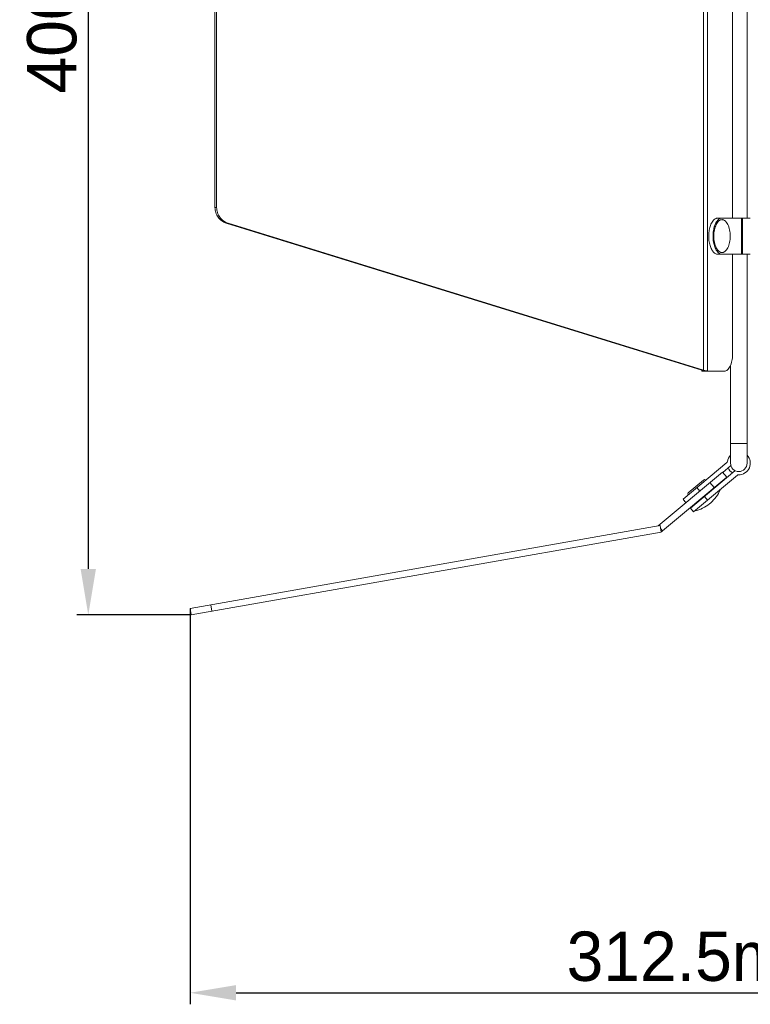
# Model space of a CAD drawing. Header units: millimetres. Extents: x 29170 to 33192, y 579 to 3108.
# Tile 21 of 256: x 29760 to 29982, y 1014 to 1314. Entities that reach past the tile are written whole.
import ezdxf

# ---------------------------------------------------------------- set-up
doc = ezdxf.new("R2010")
doc.units = ezdxf.units.MM
doc.layers.add('细实线', color=7, linetype='Continuous', lineweight=13)
doc.dimstyles.new('ISO-25', dxfattribs={"dimtxt": 15, "dimasz": 14, "dimexe": 3.5, "dimexo": 0, "dimgap": 3.5, "dimtad": 1, "dimtxsty": 'Standard', "dimcen": 2.5, "dimadec": 0, "dimazin": 0, "dimtfac": 1, "dimtmove": 0, "dimatfit": 3, "dimfxl": 1, "dimarcsym": 0})

# ---------------------------------------------------------------- blocks, each defined once
blk = doc.blocks.new('*D55')
at = {"layer": 'Defpoints', "color": 0, "transparency": 16777216}
for p in [(29812.03, 1533.12), (29780.57, 1132.73), (29811.83, 1132.73)]:
    blk.add_point(p, dxfattribs=at)
at = {"layer": '细实线', "color": 0, "lineweight": -2, "transparency": 16777216}
for p, q in [((29812.03, 1533.12), (29777.07, 1533.12)), ((29780.57, 1519.12), (29780.57, 1146.73)), ((29811.83, 1132.73), (29777.07, 1132.73))]:
    blk.add_line(p, q, dxfattribs=at)
at = {"layer": '细实线', "color": 0, "transparency": 16777216}
for points in [[(29778.24, 1519.12), (29782.91, 1519.12), (29780.57, 1533.12)], [(29778.24, 1146.73), (29782.91, 1146.73), (29780.57, 1132.73)]]:
    blk.add_solid(points, dxfattribs=at)
at = {"layer": '细实线', "color": 0, "transparency": 16777216, "insert": (29769.57, 1332.93), "char_height": 15, "attachment_point": 5, "rotation": 90}
blk.add_mtext('400.4mm', dxfattribs=at)
blk = doc.blocks.new('*D56')
at = {"layer": 'Defpoints', "color": 0, "transparency": 16777216}
for p in [(30123.91, 1265.9), (29811.49, 1134.7), (30123.91, 1017.96)]:
    blk.add_point(p, dxfattribs=at)
at = {"layer": '细实线', "color": 0, "lineweight": -2, "transparency": 16777216}
for p, q in [((30123.91, 1265.9), (30123.91, 1014.46)), ((29811.49, 1134.7), (29811.49, 1014.46)), ((29825.49, 1017.96), (30109.91, 1017.96))]:
    blk.add_line(p, q, dxfattribs=at)
at = {"layer": '细实线', "color": 0, "transparency": 16777216}
for points in [[(29825.49, 1020.3), (29825.49, 1015.63), (29811.49, 1017.96)], [(30109.91, 1020.3), (30109.91, 1015.63), (30123.91, 1017.96)]]:
    blk.add_solid(points, dxfattribs=at)
at = {"layer": '细实线', "color": 0, "transparency": 16777216, "insert": (29967.7, 1028.96), "char_height": 15, "attachment_point": 5}
blk.add_mtext('312.5mm', dxfattribs=at)

msp = doc.modelspace()

# ---------------------------------------------------------------- linework, layer by layer
at = {"layer": '细实线'}
for p, q in [((29967.529, 1458.565), (29967.529, 1207.06)), ((29968.744, 1458.813), (29968.744, 1206.813)), ((29976.33, 1253.313), (29976.33, 1412.313)), ((29819.059, 1409.088), (29819.059, 1256.538)), ((29819.577, 1409.088), (29819.577, 1256.538)), ((29980.714, 1315.813), (29980.714, 1253.313)), ((29819.059, 1256.538), (29819.577, 1256.538)), ((29971.83, 1253.313), (29981.714, 1253.313)), ((29979.056, 1253.313), (29979.056, 1242.313)), ((29979.329, 1253.313), (29979.329, 1242.313)), ((29822.507, 1251.747), (29967.012, 1207.06)), ((29822.507, 1251.747), (29823.024, 1251.747)), ((29823.024, 1251.747), (29967.529, 1207.06)), ((29981.714, 1242.313), (29971.83, 1242.313)), ((29976.33, 1211.813), (29976.33, 1242.313)), ((29980.714, 1242.313), (29980.714, 1178.813)), ((29975.714, 1208.537), (29975.714, 1178.813)), ((29967.529, 1207.06), (29967.012, 1207.06)), ((29967.012, 1207.06), (29967.012, 1206.813)), ((29968.744, 1206.813), (29967.012, 1206.813)), ((29968.744, 1206.813), (29973.83, 1206.813)), ((29980.714, 1184.813), (29975.714, 1184.813)), ((29974.58, 1179.027), (29961.286, 1167.872)), ((29953.755, 1159.79), (29973.261, 1176.158)), ((29976.98, 1176.472), (29963.536, 1165.191)), ((29973.261, 1176.158), (29974.547, 1174.626)), ((29973.358, 1176.043), (29975.694, 1178.004)), ((29974.547, 1174.626), (29955.04, 1158.258)), ((29962.88, 1169.862), (29967.476, 1173.719)), ((29964.5, 1164.042), (29977.794, 1175.197)), ((29969.431, 1172.944), (29970.717, 1171.412)), ((29965.499, 1171.407), (29966.367, 1170.373)), ((29968.801, 1169.805), (29968.898, 1169.69)), ((29961.286, 1167.872), (29962.154, 1166.838)), ((29966.503, 1167.877), (29966.6, 1167.762)), ((29967.749, 1168.726), (29968.713, 1167.577)), ((29969.674, 1166.813), (29969.299, 1166.498)), ((29963.536, 1165.191), (29964.5, 1164.042)), ((29811.485, 1134.704), (29954.282, 1159.883)), ((29954.63, 1157.914), (29811.832, 1132.735)), ((29954.63, 1157.914), (29954.282, 1159.883)), ((29955.04, 1158.258), (29954.444, 1158.969)), ((29811.485, 1134.704), (29811.832, 1132.735)), ((29817.779, 1135.814), (29818.126, 1133.845))]:
    msp.add_line(p, q, dxfattribs=at)
for centre, radius, start, end in [((29974.259, 1179.41), 0.5, 310, 351.40962), ((29978.214, 1178.813), 3.5, 135.77426, 171.40962), ((29978.214, 1178.813), 2.5, 180, 0), ((29978.214, 1178.813), 3.5, 268.59038, 44.37455), ((29978.214, 1178.813), 3.5, 203.37709, 236.61446), ((29974.73, 1179.153), 1.5, 310, 317.47045), ((29977.944, 1175.323), 1.5, 123.50604, 130), ((29967.797, 1173.336), 0.5, 40, 130), ((29978.115, 1174.814), 0.5, 88.59038, 130), ((29963.201, 1169.479), 0.5, 130, 220), ((29963.246, 1174.473), 10, 310, 338.39374), ((29962.871, 1174.159), 10, 281.60626, 310), ((29953.755, 1159.79), 2, 295.60226, 310)]:
    msp.add_arc(centre, radius, start, end, dxfattribs=at)
for points, knots in [([(29822.507, 1251.747), (29822.013, 1251.899), (29821.065, 1252.375), (29819.945, 1253.506), (29819.224, 1254.941), (29819.059, 1256.007), (29819.059, 1256.538)], [0, 0, 0, 0, 0.2463841, 0.4953256, 0.7468574, 1, 1, 1, 1]), ([(29819.577, 1256.538), (29819.577, 1256.007), (29819.742, 1254.941), (29820.462, 1253.506), (29821.583, 1252.375), (29822.531, 1251.899), (29823.024, 1251.747)], [0, 0, 0, 0, 0.2531426, 0.5046744, 0.7536159, 1, 1, 1, 1]), ([(29971.83, 1253.313), (29971.739, 1253.313), (29971.556, 1253.294), (29971.186, 1253.183), (29970.733, 1252.896), (29970.261, 1252.372), (29969.89, 1251.749), (29969.604, 1251.077), (29969.312, 1250.145), (29969.092, 1248.866), (29969.054, 1247.284), (29969.212, 1245.976), (29969.456, 1244.996), (29969.686, 1244.335), (29969.962, 1243.748), (29970.279, 1243.247), (29970.629, 1242.842), (29971.009, 1242.542), (29971.412, 1242.356), (29971.694, 1242.313), (29971.83, 1242.313)], [0, 0, 0, 0, 0.0203527, 0.0412866, 0.0866371, 0.1389463, 0.1991455, 0.2493005, 0.3031993, 0.4192334, 0.5404357, 0.6590313, 0.7150519, 0.7677711, 0.8165568, 0.8609968, 0.9009823, 0.9368169, 0.9693443, 1, 1, 1, 1]), ([(29973.129, 1242.313), (29973.038, 1242.313), (29972.855, 1242.331), (29972.485, 1242.442), (29972.033, 1242.729), (29971.56, 1243.253), (29971.189, 1243.877), (29970.903, 1244.548), (29970.611, 1245.481), (29970.391, 1246.759), (29970.353, 1248.342), (29970.511, 1249.65), (29970.755, 1250.629), (29970.985, 1251.29), (29971.261, 1251.877), (29971.578, 1252.378), (29971.928, 1252.783), (29972.308, 1253.083), (29972.711, 1253.27), (29972.993, 1253.313), (29973.129, 1253.313)], [0, 0, 0, 0, 0.0203527, 0.0412866, 0.0866371, 0.1389463, 0.1991455, 0.2493005, 0.3031993, 0.4192334, 0.5404357, 0.6590313, 0.7150519, 0.7677711, 0.8165568, 0.8609968, 0.9009823, 0.9368169, 0.9693443, 1, 1, 1, 1]), ([(29970.629, 1247.813), (29970.629, 1248.138), (29970.66, 1248.781), (29970.799, 1249.712), (29971.025, 1250.572), (29971.33, 1251.33), (29971.65, 1251.87), (29971.94, 1252.221), (29972.226, 1252.494), (29972.543, 1252.695), (29972.88, 1252.796), (29973.129, 1252.821), (29973.378, 1252.796), (29973.714, 1252.695), (29974.032, 1252.494), (29974.317, 1252.221), (29974.607, 1251.87), (29974.928, 1251.33), (29975.232, 1250.572), (29975.458, 1249.712), (29975.598, 1248.781), (29975.629, 1248.138), (29975.629, 1247.813)], [0, 0, 0, 0, 0.0807287, 0.1591464, 0.2331078, 0.300805, 0.3609918, 0.3881459, 0.4133808, 0.4587232, 0.4796474, 0.5, 0.5203526, 0.5412768, 0.5866192, 0.6118541, 0.6390082, 0.699195, 0.7668922, 0.8408536, 0.9192713, 1, 1, 1, 1]), ([(29970.629, 1247.813), (29970.629, 1247.487), (29970.66, 1246.845), (29970.799, 1245.914), (29971.025, 1245.053), (29971.33, 1244.296), (29971.65, 1243.755), (29971.94, 1243.405), (29972.226, 1243.132), (29972.543, 1242.93), (29972.88, 1242.829), (29973.129, 1242.805), (29973.378, 1242.829), (29973.714, 1242.93), (29974.032, 1243.132), (29974.317, 1243.405), (29974.607, 1243.755), (29974.928, 1244.296), (29975.232, 1245.053), (29975.458, 1245.914), (29975.598, 1246.845), (29975.629, 1247.487), (29975.629, 1247.813)], [0, 0, 0, 0, 0.0807287, 0.1591464, 0.2331078, 0.300805, 0.3609918, 0.3881459, 0.4133808, 0.4587232, 0.4796474, 0.5, 0.5203526, 0.5412768, 0.5866192, 0.6118541, 0.6390082, 0.699195, 0.7668922, 0.8408536, 0.9192713, 1, 1, 1, 1]), ([(29973.83, 1206.813), (29973.995, 1206.813), (29974.347, 1206.886), (29974.826, 1207.192), (29975.256, 1207.668), (29975.781, 1208.553), (29976.216, 1209.958), (29976.33, 1211.172), (29976.33, 1211.813)], [0, 0, 0, 0, 0.0823093, 0.1731317, 0.2778908, 0.3984507, 0.6816258, 1, 1, 1, 1]), ([(29968.744, 1206.813), (29968.576, 1206.866), (29968.17, 1206.952), (29967.763, 1207.022), (29967.529, 1207.06)], [0, 0, 0, 0, 0.4267935, 1, 1, 1, 1])]:
    msp.add_open_spline(points, degree=3, knots=knots, dxfattribs=at)

# ---------------------------------------------------------------- dimensions: what is measured, and where the dimension line sits
dim = msp.add_linear_dim(base=(29780.573, 1132.735), p1=(29812.025, 1533.121), p2=(29811.832, 1132.735), angle=90, text='400.4mm', dimstyle='ISO-25', dxfattribs=at)
dim.commit()
dim.dimension.update_dxf_attribs({"geometry": '*D55', "text_midpoint": (29769.573, 1332.928)})
dim = msp.add_linear_dim(base=(30123.914, 1017.963), p1=(29811.485, 1134.704), p2=(30123.914, 1265.896), text='312.5mm', dimstyle='ISO-25', dxfattribs=at)
dim.commit()
dim.dimension.update_dxf_attribs({"geometry": '*D56', "text_midpoint": (29967.699, 1028.963)})

doc.saveas('drawing.dxf')
